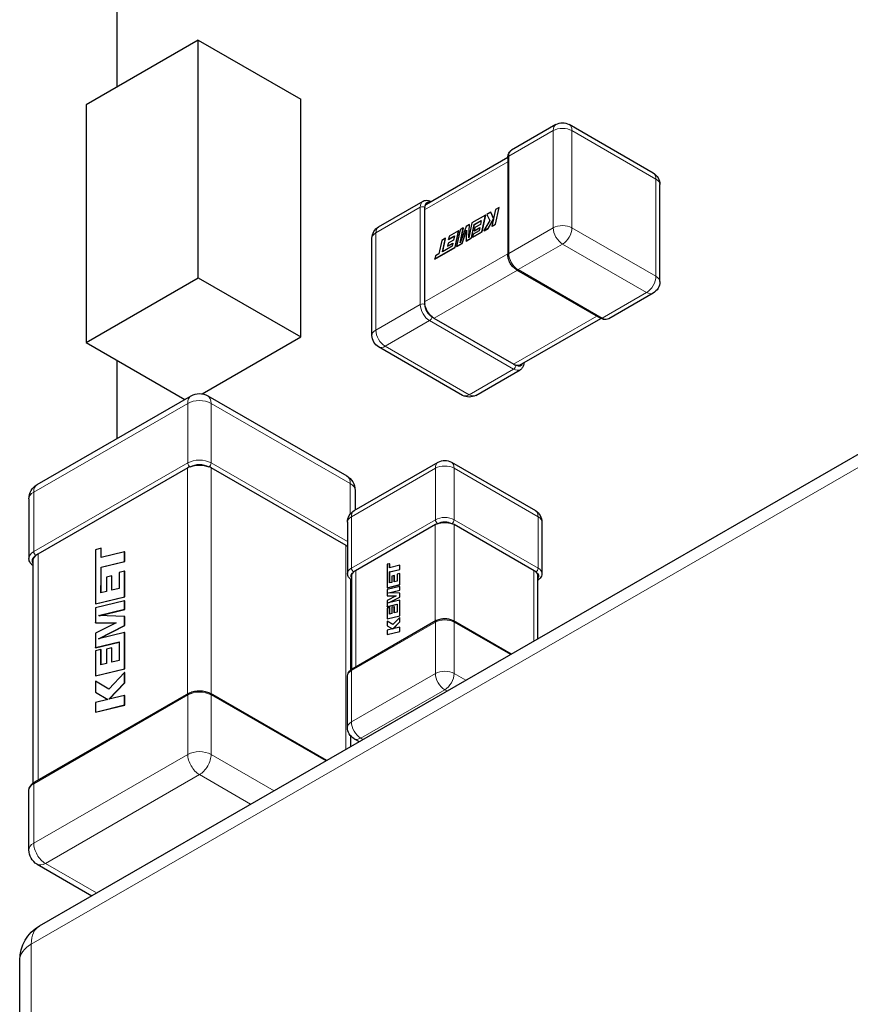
# Model space of a CAD drawing. Header units: millimetres. Extents: x 4 to 585, y 130 to 416.
# Tile 84 of 100: x 456.38 to 462.67, y 209.66 to 217.11. Entities that reach past the tile are written whole.
import ezdxf

# ---------------------------------------------------------------- set-up
doc = ezdxf.new("R2010")
doc.units = ezdxf.units.MM
doc.header["$LTSCALE"] = 0.75
doc.layers.add('Visible', color=7, linetype='Continuous', lineweight=25)
doc.layers.add('Visible Narrow', color=7, linetype='Continuous', lineweight=13)

msp = doc.modelspace()

# ---------------------------------------------------------------- linework, layer by layer
at = {"layer": 'Visible', "extrusion": (-0.707107, 0.407196, 0.578093)}
for p, q in [((457.1138, 219.0699, -37.77), (457.1138, 216.5985, -36.0292)), ((457.729, 216.9528, -33.5329), (456.8805, 216.4642, -34.2266)), ((457.729, 215.1542, -32.266), (457.729, 216.9528, -33.5329)), ((457.729, 216.9528, -33.5329), (458.5068, 216.5049, -34.1688)), ((458.5068, 214.7063, -32.9019), (458.5068, 216.5049, -34.1688)), ((456.8805, 216.4642, -34.2266), (456.8805, 214.6656, -32.9597)), ((460.4399, 216.3137, -29.8177), (460.1034, 216.1199, -30.0929)), ((461.1761, 215.9472, -30.338), (460.5397, 216.3137, -29.8177)), ((456.5283, 210.2494, -28.5298), (466.852, 216.1945, -20.0896)), ((459.4595, 215.7123, -30.6323), (460.0756, 216.067, -30.1287)), ((460.0755, 216.0642, -30.0489), (460.0755, 215.3284, -29.5306)), ((461.2262, 215.1248, -29.8197), (461.2262, 215.8606, -30.338)), ((459.0964, 215.54, -30.9161), (459.433, 215.7339, -30.6409)), ((459.4447, 215.6707, -30.5693), (459.4447, 214.9709, -30.0764)), ((459.9813, 215.6713, -29.9085), (459.9665, 215.603, -29.8785)), ((459.9811, 215.5611, -29.8312), (460.0085, 215.687, -29.8864)), ((460.0085, 215.687, -29.8864), (459.9813, 215.6713, -29.9085)), ((459.9825, 215.5602, -29.8323), (460.0099, 215.6861, -29.8875)), ((460.0099, 215.6861, -29.8875), (460.0085, 215.687, -29.8864)), ((459.9061, 215.628, -29.97), (459.8035, 215.5689, -30.0539)), ((459.8788, 215.5021, -29.9148), (459.9061, 215.628, -29.97)), ((459.8802, 215.5013, -29.916), (459.9076, 215.6272, -29.9712)), ((459.9076, 215.6272, -29.9712), (459.9061, 215.628, -29.97)), ((459.9458, 215.6509, -29.9376), (459.9168, 215.6342, -29.9613)), ((459.9168, 215.6342, -29.9613), (459.9382, 215.5867, -29.9017)), ((459.9251, 215.5288, -29.8769), (459.9656, 215.5991, -29.8769)), ((459.9265, 215.528, -29.8781), (459.9645, 215.5939, -29.878)), ((459.9472, 215.65, -29.9388), (459.9458, 215.6509, -29.9376)), ((459.9665, 215.603, -29.8785), (459.9458, 215.6509, -29.9376)), ((459.9669, 215.6046, -29.8827), (459.9472, 215.65, -29.9388)), ((459.9656, 215.5991, -29.8769), (459.954, 215.5454, -29.8533)), ((459.7585, 215.543, -30.0907), (459.7135, 215.4186, -30.0581)), ((459.7135, 215.4186, -30.0581), (459.738, 215.5312, -30.1075)), ((459.738, 215.5312, -30.1075), (459.7138, 215.5173, -30.1273)), ((459.7175, 215.4296, -30.0644), (459.7394, 215.5304, -30.1086)), ((459.7394, 215.5304, -30.1086), (459.738, 215.5312, -30.1075)), ((459.7839, 215.5577, -30.0699), (459.7585, 215.543, -30.0907)), ((459.8035, 215.5689, -30.0539), (459.7792, 215.4569, -30.0047)), ((459.7792, 215.4569, -30.0047), (459.7839, 215.5577, -30.0699)), ((459.781, 215.4654, -30.0119), (459.7853, 215.5568, -30.0711)), ((459.7853, 215.5568, -30.0711), (459.7839, 215.5577, -30.0699)), ((459.7989, 215.4561, -29.9801), (459.821, 215.5581, -30.0248)), ((459.8003, 215.4553, -29.9813), (459.8225, 215.5573, -30.026)), ((459.821, 215.5581, -30.0248), (459.8739, 215.5885, -29.9816)), ((459.8225, 215.5573, -30.026), (459.821, 215.5581, -30.0248)), ((459.8212, 215.5104, -29.9911), (459.8621, 215.534, -29.9576)), ((459.8262, 215.5337, -30.0013), (459.8212, 215.5104, -29.9911)), ((459.8225, 215.5573, -30.026), (459.8735, 215.5866, -29.9843)), ((459.8226, 215.5096, -29.9922), (459.8617, 215.5321, -29.9603)), ((459.8671, 215.5572, -29.9679), (459.8262, 215.5337, -30.0013)), ((459.8621, 215.534, -29.9576), (459.8569, 215.5105, -29.9474)), ((459.8739, 215.5885, -29.9816), (459.8671, 215.5572, -29.9679)), ((459.9382, 215.5867, -29.9017), (459.8938, 215.5108, -29.9025)), ((459.8938, 215.5108, -29.9025), (459.9251, 215.5288, -29.8769)), ((459.8952, 215.51, -29.9037), (459.9265, 215.528, -29.8781)), ((459.9265, 215.528, -29.8781), (459.9251, 215.5288, -29.8769)), ((459.954, 215.5454, -29.8533), (459.9811, 215.5611, -29.8312)), ((459.9554, 215.5446, -29.8545), (459.954, 215.5454, -29.8533)), ((459.9554, 215.5446, -29.8545), (459.9825, 215.5602, -29.8323)), ((459.9825, 215.5602, -29.8323), (459.9811, 215.5611, -29.8312)), ((459.0463, 214.7176, -30.3978), (459.0463, 215.4534, -30.9161)), ((459.6026, 215.4532, -30.2182), (459.5755, 215.4376, -30.2403)), ((459.5805, 215.3516, -30.1736), (459.6026, 215.4532, -30.2182)), ((459.5823, 215.3527, -30.1756), (459.604, 215.4524, -30.2193)), ((459.604, 215.4524, -30.2193), (459.6026, 215.4532, -30.2182)), ((459.6252, 215.4453, -30.1849), (459.6701, 215.4711, -30.1482)), ((459.6304, 215.4692, -30.1955), (459.6252, 215.4453, -30.1849)), ((459.6266, 215.4445, -30.1861), (459.6252, 215.4453, -30.1849)), ((459.6266, 215.4445, -30.1861), (459.6697, 215.4693, -30.1509)), ((459.7023, 215.5107, -30.1366), (459.6304, 215.4692, -30.1955)), ((459.6701, 215.4711, -30.1482), (459.6633, 215.4399, -30.1345)), ((459.675, 215.3848, -30.0814), (459.7023, 215.5107, -30.1366)), ((459.6764, 215.384, -30.0826), (459.7037, 215.5099, -30.1378)), ((459.7138, 215.5173, -30.1273), (459.6864, 215.3914, -30.0721)), ((459.7037, 215.5099, -30.1378), (459.7023, 215.5107, -30.1366)), ((459.7282, 215.4154, -30.0379), (459.7628, 215.5141, -30.065)), ((459.7296, 215.4146, -30.039), (459.7625, 215.5083, -30.0648)), ((459.7628, 215.5141, -30.065), (459.7583, 215.4328, -30.0133)), ((459.7583, 215.4328, -30.0133), (459.7989, 215.4561, -29.9801)), ((459.7597, 215.432, -30.0144), (459.8003, 215.4553, -29.9813)), ((459.8003, 215.4553, -29.9813), (459.7989, 215.4561, -29.9801)), ((459.8084, 215.4616, -29.9723), (459.8788, 215.5021, -29.9148)), ((459.8135, 215.4855, -29.9829), (459.8084, 215.4616, -29.9723)), ((459.8098, 215.4608, -29.9735), (459.8084, 215.4616, -29.9723)), ((459.8098, 215.4608, -29.9735), (459.8802, 215.5013, -29.916)), ((459.8569, 215.5105, -29.9474), (459.8135, 215.4855, -29.9829)), ((459.8226, 215.5096, -29.9922), (459.8212, 215.5104, -29.9911)), ((459.8802, 215.5013, -29.916), (459.8788, 215.5021, -29.9148)), ((459.8952, 215.51, -29.9037), (459.8938, 215.5108, -29.9025)), ((459.522, 215.2967, -30.2065), (459.675, 215.3848, -30.0814)), ((459.5234, 215.2959, -30.2076), (459.6764, 215.384, -30.0826)), ((459.5755, 215.4376, -30.2403), (459.5534, 215.336, -30.1958)), ((459.6531, 215.3932, -30.114), (459.6095, 215.3682, -30.1498)), ((459.6174, 215.3931, -30.1577), (459.6583, 215.4166, -30.1243)), ((459.6224, 215.4163, -30.1679), (459.6174, 215.3931, -30.1577)), ((459.6188, 215.3923, -30.1588), (459.6174, 215.3931, -30.1577)), ((459.6188, 215.3923, -30.1588), (459.6579, 215.4148, -30.1269)), ((459.6633, 215.4399, -30.1345), (459.6224, 215.4163, -30.1679)), ((459.6583, 215.4166, -30.1243), (459.6531, 215.3932, -30.114)), ((459.6764, 215.384, -30.0826), (459.675, 215.3848, -30.0814)), ((459.6864, 215.3914, -30.0721), (459.7282, 215.4154, -30.0379)), ((459.6878, 215.3905, -30.0732), (459.6864, 215.3914, -30.0721)), ((459.6878, 215.3905, -30.0732), (459.7296, 215.4146, -30.039)), ((459.7296, 215.4146, -30.039), (459.7282, 215.4154, -30.0379)), ((459.7597, 215.432, -30.0144), (459.7583, 215.4328, -30.0133)), ((459.5273, 215.321, -30.2171), (459.522, 215.2967, -30.2065)), ((459.5234, 215.2959, -30.2076), (459.522, 215.2967, -30.2065)), ((459.5534, 215.336, -30.1958), (459.5273, 215.321, -30.2171)), ((459.6095, 215.3682, -30.1498), (459.5805, 215.3516, -30.1736)), ((456.8805, 214.6656, -32.9597), (457.729, 215.1542, -32.266)), ((457.729, 215.1542, -32.266), (458.5068, 214.7063, -32.9019)), ((460.1413, 215.2145, -29.5308), (460.7777, 214.848, -30.0511)), ((461.1761, 215.0381, -29.8197), (460.8396, 214.8443, -30.0949)), ((459.5154, 214.8484, -30.0766), (460.1207, 214.4999, -30.5714)), ((460.1638, 214.492, -30.6342), (460.7799, 214.8468, -30.1305)), ((457.7597, 214.2761, -33.5127), (458.5068, 214.7063, -32.9019)), ((456.8805, 214.6656, -32.9597), (457.63, 214.2339, -33.5725)), ((459.7328, 214.2644, -30.9181), (459.0964, 214.6309, -30.3978)), ((457.1138, 214.5312, -34.573), (457.1138, 213.9366, -34.1542)), ((459.8326, 214.2644, -30.9181), (460.1692, 214.4583, -30.6429)), ((456.5104, 213.5892, -31.6107), (457.6771, 214.261, -30.6569)), ((457.8019, 214.261, -30.6569), (458.8554, 213.6543, -31.5183)), ((458.9112, 213.3918, -29.6295), (459.5476, 213.7582, -29.1092)), ((459.6474, 213.7582, -29.1092), (460.2838, 213.3918, -29.6295)), ((457.6511, 213.7157, -30.279), (456.5155, 213.0617, -31.2074)), ((458.8503, 213.1269, -31.1149), (457.8279, 213.7157, -30.279)), ((458.9181, 213.546, -31.5183), (458.9181, 213.3957, -31.4124)), ((456.4477, 213.4808, -31.6107), (456.4477, 213.0304, -31.2934)), ((458.8611, 213.3051, -29.6295), (458.8611, 212.916, -29.3554)), ((459.5268, 213.2857, -28.7889), (458.9215, 212.9371, -29.2838)), ((460.2735, 212.9371, -29.2838), (459.6682, 213.2857, -28.7889)), ((460.3339, 213.3051, -29.6295), (460.3339, 212.916, -29.3554)), ((456.9943, 213.1067, -30.6498), (456.9517, 213.0963, -30.6946)), ((456.9517, 213.0963, -30.6946), (456.9517, 212.6869, -30.4062)), ((456.9957, 213.1059, -30.6509), (456.9943, 213.1067, -30.6498)), ((456.9943, 213.0369, -30.6006), (456.9943, 213.1067, -30.6498)), ((457.1723, 213.0803, -30.4134), (456.9943, 213.0369, -30.6006)), ((456.9957, 213.0373, -30.6026), (456.9957, 213.1059, -30.6509)), ((457.1737, 213.0795, -30.4146), (457.1723, 213.0803, -30.4134)), ((457.1723, 213.0076, -30.3623), (457.1723, 213.0803, -30.4134)), ((457.1737, 213.0068, -30.3634), (457.1737, 213.0795, -30.4146)), ((456.4797, 211.33, -30.0957), (456.4797, 213.019, -31.2855)), ((456.9943, 212.9643, -30.5495), (457.1723, 213.0076, -30.3623)), ((456.9957, 212.9635, -30.5506), (457.1737, 213.0068, -30.3634)), ((457.1737, 213.0068, -30.3634), (457.1723, 213.0076, -30.3623)), ((459.1792, 212.99, -29.001), (459.1608, 212.9855, -29.0203)), ((459.1608, 212.9855, -29.0203), (459.1608, 212.8087, -28.8958)), ((459.1806, 212.9892, -29.0021), (459.1792, 212.99, -29.001)), ((459.1792, 212.9599, -28.9797), (459.1792, 212.99, -29.001)), ((459.1806, 212.9602, -28.9817), (459.1806, 212.9892, -29.0021)), ((456.994, 212.8866, -30.4951), (456.9943, 212.9643, -30.5495)), ((456.9957, 212.9635, -30.5506), (456.9943, 212.9643, -30.5495)), ((456.9954, 212.8858, -30.4963), (456.9957, 212.9635, -30.5506)), ((457.1723, 212.9333, -30.3099), (457.1303, 212.9229, -30.3539)), ((457.1303, 212.9229, -30.3539), (457.1303, 212.8029, -30.2694)), ((457.1737, 212.9325, -30.3111), (457.1723, 212.9333, -30.3099)), ((457.1723, 212.7406, -30.1742), (457.1723, 212.9333, -30.3099)), ((457.1737, 212.7398, -30.1753), (457.1737, 212.9325, -30.3111)), ((459.1791, 212.8949, -28.9342), (459.1792, 212.9285, -28.9576)), ((459.2561, 212.9786, -28.8989), (459.1792, 212.9599, -28.9797)), ((459.1792, 212.9285, -28.9576), (459.2561, 212.9472, -28.8768)), ((459.1806, 212.9277, -28.9588), (459.1792, 212.9285, -28.9576)), ((459.1805, 212.8941, -28.9353), (459.1806, 212.9277, -28.9588)), ((459.1806, 212.9277, -28.9588), (459.2575, 212.9464, -28.878)), ((459.2561, 212.9151, -28.8542), (459.238, 212.9106, -28.8732)), ((459.238, 212.9106, -28.8732), (459.238, 212.8588, -28.8367)), ((459.2575, 212.9778, -28.9001), (459.2561, 212.9786, -28.8989)), ((459.2561, 212.9472, -28.8768), (459.2561, 212.9786, -28.8989)), ((459.2575, 212.9464, -28.878), (459.2561, 212.9472, -28.8768)), ((459.2575, 212.9143, -28.8554), (459.2561, 212.9151, -28.8542)), ((459.2561, 212.8319, -28.7956), (459.2561, 212.9151, -28.8542)), ((459.2575, 212.9464, -28.878), (459.2575, 212.9778, -28.9001)), ((459.2575, 212.8311, -28.7967), (459.2575, 212.9143, -28.8554)), ((456.9937, 212.7695, -30.413), (456.994, 212.8866, -30.4951)), ((456.9951, 212.7699, -30.415), (456.9954, 212.8858, -30.4963)), ((457.0755, 212.8988, -30.404), (457.0347, 212.8888, -30.4468)), ((457.0347, 212.8888, -30.4468), (457.0347, 212.7793, -30.3697)), ((457.0769, 212.898, -30.4052), (457.0755, 212.8988, -30.404)), ((457.0755, 212.7894, -30.3269), (457.0755, 212.8988, -30.404)), ((457.0769, 212.7897, -30.3289), (457.0769, 212.898, -30.4052)), ((458.8861, 212.1866, -30.5607), (458.8861, 212.8703, -31.0423)), ((458.893, 212.1913, -28.8449), (458.893, 212.9037, -29.3468)), ((459.179, 212.8444, -28.8987), (459.1791, 212.8949, -28.9342)), ((459.1967, 212.8486, -28.88), (459.179, 212.8444, -28.8987)), ((459.1804, 212.8447, -28.9007), (459.1805, 212.8941, -28.9353)), ((459.2143, 212.9002, -28.8948), (459.1967, 212.8959, -28.9133)), ((459.1967, 212.8959, -28.9133), (459.1967, 212.8486, -28.88)), ((459.2157, 212.8994, -28.896), (459.2143, 212.9002, -28.8948)), ((459.2143, 212.853, -28.8615), (459.2143, 212.9002, -28.8948)), ((459.238, 212.8588, -28.8367), (459.2143, 212.853, -28.8615)), ((459.2157, 212.8533, -28.8635), (459.2157, 212.8994, -28.896)), ((460.3019, 212.4225, -29.0078), (460.3019, 212.9037, -29.3468)), ((457.0347, 212.7793, -30.3697), (456.9937, 212.7695, -30.413)), ((457.1303, 212.8029, -30.2694), (457.0755, 212.7894, -30.3269)), ((459.1608, 212.8087, -28.8958), (459.2561, 212.8319, -28.7956)), ((459.2561, 212.8187, -28.7862), (459.1608, 212.7955, -28.8864)), ((459.1622, 212.8079, -28.8969), (459.1608, 212.8087, -28.8958)), ((459.1608, 212.7955, -28.8864), (459.1608, 212.7471, -28.8524)), ((459.1622, 212.8079, -28.8969), (459.2575, 212.8311, -28.7967)), ((459.1709, 212.7699, -28.8561), (459.2561, 212.7907, -28.7665)), ((459.2561, 212.7669, -28.7498), (459.1709, 212.7699, -28.8561)), ((459.175, 212.7697, -28.8544), (459.2575, 212.7898, -28.7677)), ((459.2575, 212.8311, -28.7967), (459.2561, 212.8319, -28.7956)), ((459.2575, 212.8178, -28.7874), (459.2561, 212.8187, -28.7862)), ((459.2561, 212.7907, -28.7665), (459.2561, 212.8187, -28.7862)), ((459.2575, 212.7898, -28.7677), (459.2561, 212.7907, -28.7665)), ((459.2575, 212.7661, -28.751), (459.2561, 212.7669, -28.7498)), ((459.2561, 212.7376, -28.7291), (459.2561, 212.7669, -28.7498)), ((459.2575, 212.7898, -28.7677), (459.2575, 212.8178, -28.7874)), ((459.2575, 212.7368, -28.7303), (459.2575, 212.7661, -28.751)), ((456.9517, 212.6869, -30.4062), (457.1723, 212.7406, -30.1742)), ((457.1723, 212.7099, -30.1526), (456.9517, 212.6562, -30.3846)), ((456.9531, 212.6861, -30.4073), (456.9517, 212.6869, -30.4062)), ((456.9531, 212.6861, -30.4073), (457.1737, 212.7398, -30.1753)), ((457.1737, 212.7398, -30.1753), (457.1723, 212.7406, -30.1742)), ((457.1737, 212.7091, -30.1537), (457.1723, 212.7099, -30.1526)), ((457.1723, 212.6451, -30.1069), (457.1723, 212.7099, -30.1526)), ((457.1737, 212.6443, -30.1081), (457.1737, 212.7091, -30.1537)), ((459.1622, 212.7463, -28.8535), (459.1608, 212.7471, -28.8524)), ((459.1608, 212.7471, -28.8524), (459.2289, 212.7463, -28.7686)), ((459.2289, 212.7463, -28.7686), (459.1608, 212.7123, -28.8279)), ((459.1608, 212.7123, -28.8279), (459.1608, 212.6654, -28.7948)), ((459.1622, 212.7463, -28.8535), (459.2273, 212.7455, -28.7734)), ((459.1713, 212.6942, -28.8023), (459.2561, 212.7376, -28.7291)), ((459.2561, 212.7149, -28.7132), (459.1713, 212.6942, -28.8023)), ((459.177, 212.6956, -28.7998), (459.2575, 212.7368, -28.7303)), ((459.2575, 212.7368, -28.7303), (459.2561, 212.7376, -28.7291)), ((459.2575, 212.7141, -28.7143), (459.2561, 212.7149, -28.7132)), ((459.2561, 212.5963, -28.6296), (459.2561, 212.7149, -28.7132)), ((459.2575, 212.5954, -28.6308), (459.2575, 212.7141, -28.7143)), ((456.9517, 212.6562, -30.3846), (456.9517, 212.5443, -30.3057)), ((456.9749, 212.597, -30.3144), (457.1723, 212.6451, -30.1069)), ((456.9791, 212.5968, -30.3127), (457.1737, 212.6443, -30.1081)), ((457.1737, 212.6443, -30.1081), (457.1723, 212.6451, -30.1069)), ((459.1608, 212.6654, -28.7948), (459.238, 212.6842, -28.7137)), ((459.1622, 212.6646, -28.796), (459.1608, 212.6654, -28.7948)), ((459.179, 212.6589, -28.7681), (459.1608, 212.6544, -28.7871)), ((459.1608, 212.6544, -28.7871), (459.1608, 212.5731, -28.7298)), ((459.1622, 212.6646, -28.796), (459.238, 212.6831, -28.7164)), ((459.1804, 212.6581, -28.7692), (459.179, 212.6589, -28.7681)), ((459.179, 212.6087, -28.7327), (459.179, 212.6589, -28.7681)), ((459.1967, 212.613, -28.7141), (459.179, 212.6087, -28.7327)), ((459.1804, 212.6091, -28.7347), (459.1804, 212.6581, -28.7692)), ((459.2143, 212.6646, -28.7289), (459.1967, 212.6603, -28.7474)), ((459.1967, 212.6603, -28.7474), (459.1967, 212.613, -28.7141)), ((459.2157, 212.6638, -28.73), (459.2143, 212.6646, -28.7289)), ((459.2143, 212.6173, -28.6956), (459.2143, 212.6646, -28.7289)), ((459.238, 212.6232, -28.6707), (459.2143, 212.6173, -28.6956)), ((459.2157, 212.6177, -28.6975), (459.2157, 212.6638, -28.73)), ((459.238, 212.6842, -28.7137), (459.238, 212.6232, -28.6707)), ((456.9531, 212.5435, -30.3069), (456.9517, 212.5443, -30.3057)), ((456.9517, 212.5443, -30.3057), (457.1093, 212.5424, -30.1116)), ((457.1093, 212.5424, -30.1116), (456.9517, 212.4637, -30.249)), ((456.9531, 212.5435, -30.3069), (457.1077, 212.5416, -30.1164)), ((457.1723, 212.5902, -30.0682), (456.9749, 212.597, -30.3144)), ((457.1737, 212.5894, -30.0694), (457.1723, 212.5902, -30.0682)), ((457.1723, 212.5222, -30.0203), (457.1723, 212.5902, -30.0682)), ((457.1737, 212.5214, -30.0215), (457.1737, 212.5894, -30.0694)), ((459.5318, 212.5591, -28.2452), (458.8954, 212.1927, -28.7655)), ((459.1608, 212.5731, -28.7298), (459.2561, 212.5963, -28.6296)), ((459.1622, 212.5723, -28.7309), (459.1608, 212.5731, -28.7298)), ((459.1608, 212.5557, -28.7176), (459.1608, 212.5195, -28.692)), ((459.1622, 212.5549, -28.7187), (459.1608, 212.5557, -28.7176)), ((459.2044, 212.5294, -28.6458), (459.1608, 212.5557, -28.7176)), ((459.1622, 212.5723, -28.7309), (459.2575, 212.5954, -28.6308)), ((459.2044, 212.5294, -28.6492), (459.1622, 212.5549, -28.7187)), ((459.2561, 212.584, -28.6209), (459.2044, 212.5294, -28.6458)), ((459.2044, 212.4967, -28.6227), (459.2561, 212.5505, -28.5973)), ((459.2072, 212.4974, -28.6232), (459.2575, 212.5496, -28.5985)), ((459.2575, 212.5954, -28.6308), (459.2561, 212.5963, -28.6296)), ((459.2575, 212.5832, -28.6221), (459.2561, 212.584, -28.6209)), ((459.2561, 212.5505, -28.5973), (459.2561, 212.584, -28.6209)), ((459.2575, 212.5496, -28.5985), (459.2561, 212.5505, -28.5973)), ((459.2575, 212.5496, -28.5985), (459.2575, 212.5832, -28.6221)), ((459.6632, 212.5591, -28.2452), (460.1012, 212.3069, -28.6033)), ((456.9517, 212.4637, -30.249), (456.9517, 212.3551, -30.1725)), ((456.9759, 212.4218, -30.1898), (457.1723, 212.5222, -30.0203)), ((457.1723, 212.4697, -29.9834), (456.9759, 212.4218, -30.1898)), ((456.9816, 212.4232, -30.1873), (457.1737, 212.5214, -30.0215)), ((457.1737, 212.5214, -30.0215), (457.1723, 212.5222, -30.0203)), ((457.1737, 212.4689, -29.9845), (457.1723, 212.4697, -29.9834)), ((457.1723, 212.1949, -29.7898), (457.1723, 212.4697, -29.9834)), ((457.1737, 212.1941, -29.791), (457.1737, 212.4689, -29.9845)), ((459.1608, 212.5195, -28.692), (459.2015, 212.4961, -28.6258)), ((459.2015, 212.4961, -28.6258), (459.1608, 212.4861, -28.6685)), ((459.1608, 212.4861, -28.6685), (459.1608, 212.4548, -28.6465)), ((459.1608, 212.4548, -28.6465), (459.2561, 212.478, -28.5463)), ((459.1622, 212.4539, -28.6476), (459.2575, 212.4772, -28.5474)), ((459.2561, 212.5093, -28.5684), (459.2044, 212.4967, -28.6227)), ((459.2575, 212.5085, -28.5695), (459.2561, 212.5093, -28.5684)), ((459.2561, 212.478, -28.5463), (459.2561, 212.5093, -28.5684)), ((459.2575, 212.4772, -28.5474), (459.2561, 212.478, -28.5463)), ((459.2575, 212.4772, -28.5474), (459.2575, 212.5085, -28.5695)), ((456.9517, 212.3551, -30.1725), (457.1303, 212.3986, -29.9846)), ((456.9531, 212.3543, -30.1736), (457.1303, 212.3974, -29.9872)), ((457.1303, 212.3986, -29.9846), (457.1303, 212.2572, -29.885)), ((459.1622, 212.4539, -28.6476), (459.1608, 212.4548, -28.6465)), ((456.9531, 212.3543, -30.1736), (456.9517, 212.3551, -30.1725)), ((456.9937, 212.34, -30.1105), (456.9517, 212.3296, -30.1545)), ((456.9517, 212.3296, -30.1545), (456.9517, 212.1412, -30.0218)), ((456.9951, 212.3392, -30.1117), (456.9937, 212.34, -30.1105)), ((456.9937, 212.2238, -30.0286), (456.9937, 212.34, -30.1105)), ((456.9951, 212.2242, -30.0306), (456.9951, 212.3392, -30.1117)), ((457.0755, 212.3531, -30.0197), (457.0347, 212.3431, -30.0625)), ((457.0347, 212.3431, -30.0625), (457.0347, 212.2336, -29.9854)), ((457.0769, 212.3523, -30.0208), (457.0755, 212.3531, -30.0197)), ((457.0755, 212.2437, -29.9426), (457.0755, 212.3531, -30.0197)), ((457.0769, 212.244, -29.9445), (457.0769, 212.3523, -30.0208)), ((457.1303, 212.2572, -29.885), (457.0755, 212.2437, -29.9426)), ((456.9517, 212.1412, -30.0218), (457.1723, 212.1949, -29.7898)), ((456.9531, 212.1404, -30.023), (457.1737, 212.1941, -29.791)), ((457.0347, 212.2336, -29.9854), (456.9937, 212.2238, -30.0286)), ((457.1723, 212.1665, -29.7698), (457.0525, 212.0401, -29.8273)), ((457.1737, 212.1941, -29.791), (457.1723, 212.1949, -29.7898)), ((457.1737, 212.1656, -29.7709), (457.1723, 212.1665, -29.7698)), ((457.1723, 212.0888, -29.7151), (457.1723, 212.1665, -29.7698)), ((457.1737, 212.088, -29.7162), (457.1737, 212.1656, -29.7709)), ((456.9531, 212.1404, -30.023), (456.9517, 212.1412, -30.0218)), ((456.9517, 212.101, -29.9935), (456.9517, 212.0171, -29.9344)), ((456.9531, 212.1002, -29.9947), (456.9517, 212.101, -29.9935)), ((457.0525, 212.0401, -29.8273), (456.9517, 212.101, -29.9935)), ((457.0525, 212.0401, -29.8307), (456.9531, 212.1002, -29.9947)), ((458.8611, 211.7518, -28.5353), (458.8611, 212.1409, -28.8095)), ((456.9517, 212.0171, -29.9344), (457.0458, 211.9628, -29.7811)), ((457.0525, 211.9643, -29.7739), (457.1723, 212.0888, -29.7151)), ((457.0554, 211.965, -29.7743), (457.1737, 212.088, -29.7162)), ((457.1737, 212.088, -29.7162), (457.1723, 212.0888, -29.7151)), ((457.6561, 212.0081, -29.0443), (456.4894, 211.3362, -29.9981)), ((457.0458, 211.9628, -29.7811), (456.9517, 211.9399, -29.88)), ((457.1723, 211.9936, -29.648), (457.0525, 211.9643, -29.7739)), ((457.1737, 211.9927, -29.6491), (457.1723, 211.9936, -29.648)), ((457.1723, 211.921, -29.5968), (457.1723, 211.9936, -29.648)), ((457.1737, 211.9201, -29.598), (457.1737, 211.9927, -29.6491)), ((458.7026, 211.5015, -29.7634), (457.8229, 212.0081, -29.0443)), ((456.9517, 211.9399, -29.88), (456.9517, 211.8672, -29.8288)), ((456.9517, 211.8672, -29.8288), (457.1723, 211.921, -29.5968)), ((456.9531, 211.8664, -29.83), (456.9517, 211.8672, -29.8288)), ((456.9531, 211.8664, -29.83), (457.1737, 211.9201, -29.598)), ((457.1737, 211.9201, -29.598), (457.1723, 211.921, -29.5968)), ((458.8861, 211.6072, -30.1526), (458.8861, 211.6856, -30.2078)), ((458.9112, 211.6651, -28.5353), (458.9489, 211.6434, -28.5662)), ((456.4477, 210.8238, -29.7392), (456.4477, 211.2743, -30.0565)), ((456.5104, 210.7155, -29.7392), (456.924, 210.4773, -30.0774)), ((456.378, 188.5697, -13.4422), (456.378, 209.9894, -28.5298))]:
    msp.add_line(p, q, dxfattribs=at)
at = {"layer": 'Visible', "extrusion": (9.3e-15, -1.63e-14, -1)}
msp.add_arc((-460.4898, 216.227, 29.8177), 0.1, 60.06401, 119.93599, dxfattribs=at)
at = {"layer": 'Visible', "extrusion": (1.09e-14, 1.96e-14, -1)}
msp.add_arc((-461.1262, 215.8606, 30.338), 0.1, 119.93599, 180, dxfattribs=at)
at = {"layer": 'Visible', "extrusion": (-0.707107, -0.407196, -0.578093)}
for centre, start, end in [((42.4516, -317.3988, -395.0248), 146.36755, 187.38012), ((43.0581, -316.7947, -395.0248), 56.36755, 123.41087), ((43.6622, -317.4012, -395.0248), 352.61988, 33.41087)]:
    msp.add_arc(centre, 0.1, start, end, dxfattribs=at)
at = {"layer": 'Visible', "extrusion": (2.12e-14, 2e-16, -1)}
msp.add_arc((-459.1463, 215.4534, 30.9161), 0.1, 0, 60.06401, dxfattribs=at)
at = {"layer": 'Visible', "extrusion": (1.15e-14, 1e-16, -1)}
msp.add_arc((-461.1262, 215.1248, 29.8197), 0.1, 180, 240.06401, dxfattribs=at)
at = {"layer": 'Visible', "extrusion": (7.8e-15, 1.4e-14, -1)}
msp.add_arc((-459.1463, 214.7176, 30.3978), 0.1, 299.93599, 0, dxfattribs=at)
at = {"layer": 'Visible', "extrusion": (-3.4e-15, 5.4e-15, -1)}
msp.add_arc((-457.7395, 214.1527, 30.6569), 0.125, 60.06401, 119.93599, dxfattribs=at)
at = {"layer": 'Visible', "extrusion": (-4e-16, 3e-16, -1)}
msp.add_arc((-459.7827, 214.3511, 30.9181), 0.1, 240.06401, 299.93599, dxfattribs=at)
at = {"layer": 'Visible', "extrusion": (-4e-16, 0.817547, -0.575862)}
for centre, radius, start, end in [((-457.7395, 98.2278, 192.1591), 0.125, 55.26405, 124.73595), ((-457.7395, 98.2278, 192.1591), 0.125, 55.13686, 55.26405), ((-457.7395, 98.2278, 192.1591), 0.125, 124.73595, 124.86314), ((-459.5975, 99.216, 190.9495), 0.1, 56.47834, 123.52166), ((-456.6039, 97.0922, 192.1591), 0.125, 353.39991, 34.73595), ((-456.6039, 97.0922, 192.1591), 0.125, 34.73595, 34.86314), ((-458.9922, 98.6107, 190.9495), 0.1, 352.61985, 33.52166), ((-460.2028, 98.6107, 190.9495), 0.1, 146.47834, 187.38015)]:
    msp.add_arc(centre, radius, start, end, dxfattribs=at)
at = {"layer": 'Visible', "extrusion": (-3.9e-15, 6.5e-15, -1)}
msp.add_arc((-459.5975, 213.6716, 29.1092), 0.1, 60.06401, 119.93599, dxfattribs=at)
at = {"layer": 'Visible', "extrusion": (3e-15, 1e-16, -1)}
msp.add_arc((-456.5727, 213.4808, 31.6107), 0.125, 0, 60.06401, dxfattribs=at)
at = {"layer": 'Visible', "extrusion": (-2.7e-15, -4.3e-15, -1)}
msp.add_arc((-458.7931, 213.546, 31.5183), 0.125, 119.93599, 180, dxfattribs=at)
at = {"layer": 'Visible', "extrusion": (-2.8e-15, 3e-16, -1)}
msp.add_arc((-458.9611, 213.3051, 29.6295), 0.1, 0, 60.06401, dxfattribs=at)
at = {"layer": 'Visible', "extrusion": (-8.2e-15, -1.37e-14, -1)}
msp.add_arc((-460.2339, 213.3051, 29.6295), 0.1, 119.93599, 180, dxfattribs=at)
at = {"layer": 'Visible', "extrusion": (-3.4e-15, -5.5e-15, -1)}
msp.add_arc((-458.9611, 211.7518, 28.5353), 0.1, 299.93599, 0, dxfattribs=at)
at = {"layer": 'Visible', "extrusion": (-1.7e-15, -2.6e-15, -1)}
msp.add_arc((-456.5727, 210.8238, 29.7392), 0.125, 299.93599, 0, dxfattribs=at)
at = {"layer": 'Visible', "extrusion": (5e-16, 2e-16, -1)}
msp.add_arc((-456.678, 209.9894, 28.5298), 0.3, 0, 60.06401, dxfattribs=at)
at = {"layer": 'Visible'}
for points, knots in [([(460.0755, 216.0642, -30.0489), (460.0755, 216.0741, -30.0542), (460.0771, 216.0838, -30.0603), (460.0836, 216.1006, -30.0728), (460.0886, 216.1081, -30.0791), (460.0976, 216.1161, -30.0879), (460.1004, 216.1182, -30.0904), (460.1034, 216.1199, -30.0929)], [0, 0, 0, 0, 0.001686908, 0.001686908, 0.003285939, 0.003285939, 0.003920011, 0.003920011, 0.003920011, 0.003920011]), ([(459.433, 215.7339, -30.6409), (459.4389, 215.7372, -30.6458), (459.4455, 215.7394, -30.6508), (459.4589, 215.741, -30.6605), (459.4657, 215.7406, -30.6653), (459.4792, 215.7376, -30.6746), (459.4861, 215.7349, -30.6792), (459.4927, 215.7314, -30.6833)], [0, 0, 0, 0, 0.00125621, 0.00125621, 0.002482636, 0.002482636, 0.003762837, 0.003762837, 0.003762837, 0.003762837]), ([(460.1413, 215.2145, -29.5308), (460.1325, 215.2196, -29.5254), (460.124, 215.2263, -29.5209), (460.109, 215.2419, -29.5147), (460.1021, 215.2507, -29.513), (460.0909, 215.2692, -29.5123), (460.0862, 215.2791, -29.5133), (460.0793, 215.2987, -29.5178), (460.077, 215.3088, -29.5214), (460.0757, 215.3218, -29.5273), (460.0755, 215.3251, -29.5289), (460.0755, 215.3284, -29.5306)], [0, 0, 0, 0, 0.001720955, 0.001720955, 0.00337116, 0.00337116, 0.004974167, 0.004974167, 0.006569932, 0.006569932, 0.007124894, 0.007124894, 0.007124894, 0.007124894]), ([(460.8396, 214.8443, -30.0949), (460.8337, 214.8409, -30.0899), (460.827, 214.8387, -30.085), (460.8137, 214.8371, -30.0753), (460.8069, 214.8376, -30.0705), (460.7926, 214.8407, -30.0606), (460.7849, 214.8438, -30.0555), (460.7777, 214.848, -30.0511)], [0, 0, 0, 0, 0.00125621, 0.00125621, 0.002482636, 0.002482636, 0.003906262, 0.003906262, 0.003906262, 0.003906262]), ([(460.197, 214.5111, -30.6853), (460.1967, 214.5022, -30.6804), (460.1952, 214.4936, -30.6748), (460.1889, 214.4776, -30.663), (460.184, 214.47, -30.6566), (460.175, 214.462, -30.6479), (460.1722, 214.46, -30.6454), (460.1692, 214.4583, -30.6429)], [0.000161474, 0.000161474, 0.000161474, 0.000161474, 0.001686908, 0.001686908, 0.003285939, 0.003285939, 0.003920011, 0.003920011, 0.003920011, 0.003920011]), ([(456.4797, 212.9747, -31.3449), (456.4731, 212.9794, -31.3397), (456.4673, 212.9848, -31.3341), (456.4558, 212.999, -31.3202), (456.451, 213.0087, -31.3115), (456.4481, 213.0226, -31.2998), (456.4477, 213.0265, -31.2966), (456.4477, 213.0304, -31.2934)], [0.000669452, 0.000669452, 0.000669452, 0.000669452, 0.002103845, 0.002103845, 0.004113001, 0.004113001, 0.004864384, 0.004864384, 0.004864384, 0.004864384]), ([(458.893, 212.8656, -29.3978), (458.8854, 212.8703, -29.3929), (458.8786, 212.876, -29.3872), (458.8679, 212.8894, -29.3754), (458.8639, 212.8975, -29.369), (458.8614, 212.9092, -29.3603), (458.8611, 212.9126, -29.3578), (458.8611, 212.916, -29.3554)], [0.000154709, 0.000154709, 0.000154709, 0.000154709, 0.001687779, 0.001687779, 0.003286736, 0.003286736, 0.003910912, 0.003910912, 0.003910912, 0.003910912]), ([(460.3339, 212.916, -29.3554), (460.3339, 212.9092, -29.3603), (460.3324, 212.9024, -29.3653), (460.3272, 212.8901, -29.3749), (460.3234, 212.8844, -29.3797), (460.3141, 212.8742, -29.3891), (460.3083, 212.8695, -29.3937), (460.3019, 212.8656, -29.3978)], [0, 0, 0, 0, 0.001253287, 0.001253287, 0.002476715, 0.002476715, 0.003760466, 0.003760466, 0.003760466, 0.003760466]), ([(459.5318, 212.5591, -28.2452), (459.5405, 212.5642, -28.2399), (459.5507, 212.5681, -28.2353), (459.5717, 212.5734, -28.2292), (459.5827, 212.5749, -28.2274), (459.6044, 212.5754, -28.2268), (459.6153, 212.5745, -28.2278), (459.6357, 212.5707, -28.2324), (459.6456, 212.5676, -28.2359), (459.6574, 212.5623, -28.2419), (459.6604, 212.5608, -28.2435), (459.6632, 212.5591, -28.2452)], [0, 0, 0, 0, 0.001721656, 0.001721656, 0.003371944, 0.003371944, 0.004974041, 0.004974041, 0.006569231, 0.006569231, 0.007120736, 0.007120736, 0.007120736, 0.007120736]), ([(458.8611, 212.1409, -28.8095), (458.8611, 212.1477, -28.8045), (458.8625, 212.1545, -28.7996), (458.8678, 212.1668, -28.7899), (458.8715, 212.1725, -28.7851), (458.8814, 212.1833, -28.7752), (458.888, 212.1884, -28.77), (458.8954, 212.1927, -28.7655)], [0, 0, 0, 0, 0.001253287, 0.001253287, 0.002476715, 0.002476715, 0.003915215, 0.003915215, 0.003915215, 0.003915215]), ([(457.6561, 212.0081, -29.0443), (457.6668, 212.0142, -29.0373), (457.6792, 212.0191, -29.0314), (457.705, 212.0257, -29.0233), (457.7186, 212.0277, -29.0208), (457.7456, 212.0287, -29.0196), (457.7592, 212.0278, -29.0207), (457.7849, 212.0234, -29.0261), (457.7973, 212.0199, -29.0305), (457.8134, 212.0131, -29.0385), (457.8183, 212.0107, -29.0413), (457.8229, 212.0081, -29.0443)], [0, 0, 0, 0, 0.002125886, 0.002125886, 0.004176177, 0.004176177, 0.006175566, 0.006175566, 0.008165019, 0.008165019, 0.009073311, 0.009073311, 0.009073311, 0.009073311]), ([(456.4477, 211.2743, -30.0565), (456.4477, 211.2825, -30.0497), (456.4496, 211.2908, -30.0428), (456.4562, 211.3058, -30.0295), (456.461, 211.3128, -30.0229), (456.4732, 211.3255, -30.01), (456.4808, 211.3313, -30.0037), (456.4894, 211.3362, -29.9981)], [0, 0, 0, 0, 0.001597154, 0.001597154, 0.003176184, 0.003176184, 0.004869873, 0.004869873, 0.004869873, 0.004869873])]:
    msp.add_open_spline(points, degree=3, knots=knots, dxfattribs=at)
for points in [[(459.4461, 215.6862, -30.5819), (459.4453, 215.6812, -30.5772), (459.4447, 215.6759, -30.573), (459.4447, 215.6707, -30.5693)], [(459.4447, 214.9709, -30.0764), (459.4447, 214.9657, -30.0727), (459.4453, 214.9599, -30.0691), (459.4461, 214.9538, -30.066)], [(459.5014, 214.8582, -30.0662), (459.5062, 214.8545, -30.0693), (459.5109, 214.851, -30.0729), (459.5154, 214.8484, -30.0766)], [(460.1207, 214.4999, -30.5714), (460.1251, 214.4973, -30.5751), (460.1301, 214.4952, -30.5794), (460.1348, 214.4934, -30.584)], [(457.668, 213.7238, -30.2674), (457.6619, 213.7211, -30.2709), (457.656, 213.7185, -30.275), (457.6511, 213.7157, -30.279)], [(457.8279, 213.7157, -30.279), (457.8229, 213.7185, -30.275), (457.8171, 213.7211, -30.2709), (457.8109, 213.7238, -30.2674)], [(459.5422, 213.2929, -28.7785), (459.5366, 213.2906, -28.7817), (459.5312, 213.2883, -28.7853), (459.5268, 213.2857, -28.7889)], [(459.6682, 213.2857, -28.7889), (459.6637, 213.2883, -28.7853), (459.6583, 213.2906, -28.7817), (459.6527, 213.2929, -28.7785)], [(456.5155, 213.0617, -31.2074), (456.5105, 213.0589, -31.2115), (456.5057, 213.0554, -31.2161), (456.5013, 213.0519, -31.2212)], [(458.861, 213.1197, -31.1249), (458.8576, 213.1223, -31.1213), (458.854, 213.1247, -31.1179), (458.8503, 213.1269, -31.1149)], [(458.9215, 212.9371, -29.2838), (458.917, 212.9345, -29.2875), (458.9127, 212.9313, -29.2917), (458.9088, 212.9281, -29.2964)], [(460.2861, 212.9281, -29.2964), (460.2822, 212.9313, -29.2917), (460.2779, 212.9345, -29.2875), (460.2735, 212.9371, -29.2838)]]:
    msp.add_open_spline(points, degree=3, dxfattribs=at)
at = {"layer": 'Visible Narrow', "extrusion": (-0.707107, 0.407196, 0.578093)}
for p, q in [((460.4191, 216.2678, -29.7599), (460.0825, 216.0739, -30.035)), ((460.4191, 215.532, -29.2416), (460.4191, 216.2678, -29.7599)), ((461.1969, 215.9013, -30.2802), (460.5605, 216.2678, -29.7599)), ((460.5605, 216.2678, -29.7599), (460.5605, 215.532, -29.2416)), ((456.4658, 210.1116, -28.3564), (466.7896, 216.0566, -19.9162)), ((460.0825, 216.0739, -30.035), (460.0825, 215.3381, -29.5168)), ((460.0755, 216.0324, -30.0524), (459.4447, 215.6691, -30.5682)), ((461.1969, 215.1655, -29.7619), (461.1969, 215.9013, -30.2802)), ((459.4122, 215.6879, -30.5831), (459.0756, 215.4941, -30.8583)), ((459.4122, 214.9521, -30.0648), (459.4122, 215.6879, -30.5831)), ((459.4461, 215.6879, -30.5831), (459.4461, 215.6862, -30.5819)), ((460.0825, 215.3381, -29.5168), (460.4191, 215.532, -29.2416)), ((460.5605, 215.532, -29.2416), (461.1969, 215.1655, -29.7619)), ((459.0756, 215.4941, -30.8583), (459.0756, 214.7583, -30.34)), ((460.4898, 215.4095, -29.2418), (460.1533, 215.2157, -29.517)), ((461.1262, 215.043, -29.7621), (460.4898, 215.4095, -29.2418)), ((459.4447, 214.9725, -30.0775), (460.0755, 215.3358, -29.5618)), ((460.1476, 215.2109, -29.562), (459.5168, 214.8476, -30.0777)), ((460.1533, 215.2157, -29.517), (460.7897, 214.8492, -30.0373)), ((460.7897, 214.8492, -30.0373), (461.1262, 215.043, -29.7621)), ((459.0756, 214.7583, -30.34), (459.4122, 214.9521, -30.0648)), ((459.4461, 214.9538, -30.066), (459.4461, 214.9521, -30.0648)), ((459.4999, 214.859, -30.065), (459.5014, 214.8582, -30.0662)), ((460.1193, 214.5007, -30.5703), (460.7501, 214.8639, -30.0546)), ((459.4829, 214.8296, -30.065), (459.1463, 214.6358, -30.3402)), ((460.1193, 214.4632, -30.5853), (459.4829, 214.8296, -30.065)), ((459.1463, 214.6358, -30.3402), (459.7827, 214.2693, -30.8605)), ((460.1348, 214.4934, -30.584), (460.1363, 214.4926, -30.5853)), ((459.7827, 214.2693, -30.8605), (460.1193, 214.4632, -30.5853)), ((457.6511, 214.2036, -30.5846), (456.4844, 213.5317, -31.5385)), ((457.6511, 213.7531, -30.2673), (457.6511, 214.2036, -30.5846)), ((457.8279, 214.2036, -30.5846), (457.8279, 213.7531, -30.2673)), ((458.8815, 213.5969, -31.446), (457.8279, 214.2036, -30.5846)), ((456.4844, 213.0813, -31.2212), (457.6511, 213.7531, -30.2673)), ((457.8279, 213.7531, -30.2673), (458.8611, 213.1582, -31.112)), ((457.6497, 212.0044, -29.0753), (457.6497, 213.7149, -30.2802)), ((457.8293, 213.7149, -30.2802), (457.8293, 212.0044, -29.0753)), ((459.5268, 213.7123, -29.0514), (458.8904, 213.3458, -29.5717)), ((459.5268, 213.3231, -28.7773), (459.5268, 213.7123, -29.0514)), ((459.6682, 213.7123, -29.0514), (459.6682, 213.3231, -28.7773)), ((460.3046, 213.3458, -29.5717), (459.6682, 213.7123, -29.0514)), ((458.8815, 213.3656, -31.2831), (458.8815, 213.5969, -31.446)), ((456.4844, 213.5317, -31.5385), (456.4844, 213.0813, -31.2212)), ((458.8904, 213.3458, -29.5717), (458.8904, 212.9567, -29.2976)), ((458.8904, 212.9567, -29.2976), (459.5268, 213.3231, -28.7773)), ((459.5253, 212.5555, -28.2763), (459.5253, 213.2849, -28.7901)), ((459.5437, 213.2938, -28.7773), (459.5422, 213.2929, -28.7785)), ((459.6527, 213.2929, -28.7785), (459.6512, 213.2938, -28.7773)), ((459.6682, 213.3231, -28.7773), (460.3046, 212.9567, -29.2976)), ((459.6696, 213.2849, -28.7901), (459.6696, 212.5555, -28.2763)), ((460.3046, 212.9567, -29.2976), (460.3046, 213.3458, -29.5717)), ((456.5169, 213.0625, -31.2063), (456.5169, 211.3521, -30.0014)), ((458.8489, 211.5858, -30.0277), (458.8489, 213.1277, -31.1138)), ((458.9088, 212.9281, -29.2964), (458.9073, 212.9273, -29.2976)), ((458.9229, 212.9379, -29.2826), (458.9229, 212.2085, -28.7689)), ((460.272, 212.4053, -28.9075), (460.272, 212.9379, -29.2826)), ((460.2876, 212.9273, -29.2976), (460.2861, 212.9281, -29.2964)), ((456.9954, 212.8858, -30.4963), (456.994, 212.8866, -30.4951)), ((459.1805, 212.8941, -28.9353), (459.1791, 212.8949, -28.9342)), ((459.5268, 212.5481, -28.2314), (458.8904, 212.1816, -28.7516)), ((459.5268, 212.159, -27.9573), (459.5268, 212.5481, -28.2314)), ((460.0941, 212.3028, -28.5796), (459.6682, 212.5481, -28.2314)), ((459.6682, 212.5481, -28.2314), (459.6682, 212.159, -27.9573)), ((458.8904, 212.1816, -28.7516), (458.8904, 211.7925, -28.4775)), ((458.8904, 211.7925, -28.4775), (459.5268, 212.159, -27.9573)), ((459.6682, 212.159, -27.9573), (459.7562, 212.1083, -28.0292)), ((459.5975, 212.0365, -27.9575), (458.9611, 211.67, -28.4778)), ((459.6145, 212.0267, -27.9714), (459.5975, 212.0365, -27.9575)), ((457.6511, 211.997, -29.0304), (456.4844, 211.3252, -29.9842)), ((457.6511, 211.5466, -28.7131), (457.6511, 211.997, -29.0304)), ((458.6955, 211.4974, -29.7397), (457.8279, 211.997, -29.0304)), ((457.8279, 211.997, -29.0304), (457.8279, 211.5466, -28.7131)), ((458.9611, 211.67, -28.4778), (458.9781, 211.6602, -28.4917)), ((456.4844, 210.8747, -29.6669), (457.6511, 211.5466, -28.7131)), ((457.8279, 211.5466, -28.7131), (458.3044, 211.2722, -29.1026)), ((457.7395, 211.3935, -28.7134), (456.5727, 210.7216, -29.6672)), ((458.1272, 211.1702, -29.0304), (457.7395, 211.3935, -28.7134)), ((456.4844, 211.3252, -29.9842), (456.4844, 210.8747, -29.6669)), ((456.5727, 210.7216, -29.6672), (456.9605, 210.4983, -29.9842)), ((456.4658, 188.6919, -13.2688), (456.4658, 210.1116, -28.3564))]:
    msp.add_line(p, q, dxfattribs=at)
at = {"layer": 'Visible Narrow', "extrusion": (0.707107, 0.407196, 0.578093)}
for centre, radius, start, end in [((-42.4205, -317.3988, 396.4248), 0.1, 360, 45.11079), ((-42.4205, -317.3988, 395.9488), 0.1, 360, 45.11079), ((-42.4205, -317.3988, 395.0248), 0.076, 333.57431, 45.11079), ((-43.0581, -316.7636, 396.4248), 0.1, 45.11079, 135.11079), ((-43.0581, -316.7636, 395.9488), 0.1, 45.11079, 135.11079), ((-43.6933, -317.4012, 396.4248), 0.1, 135.11079, 180), ((-43.0581, -316.7636, 395.0248), 0.076, 45.11079, 135.11079), ((-43.6933, -317.4012, 395.9488), 0.1, 135.11079, 180), ((-43.6933, -317.4012, 395.0248), 0.076, 135.11079, 206.42569), ((-43.6933, -317.4012, 394.5248), 0.1, 135.11079, 180), ((-43.1646, -315.6469, 393.1502), 0.024, 45.11079, 134.99436), ((-44.4733, -315.2466, 395.1628), 0.024, 45.11079, 135.11079), ((-43.1646, -315.6469, 391.5002), 0.024, 45.11079, 134.99436), ((-44.4733, -315.2466, 394.2628), 0.024, 45.11079, 135.11079), ((-45.5358, -314.2955, 395.1628), 0.1, 45.11079, 135.11079), ((-45.5358, -314.2955, 394.2628), 0.1, 45.11079, 135.11079), ((-45.1481, -313.8136, 393.1502), 0.125, 45.11079, 135.11079), ((-45.1481, -313.8136, 391.5002), 0.125, 45.11079, 135.11079)]:
    msp.add_arc(centre, radius, start, end, dxfattribs=at)
at = {"layer": 'Visible Narrow', "extrusion": (3.6083e-12, 0.817547, -0.575862)}
for centre, radius, start, end in [((-460.4898, 100.1395, 193.9467), 0.1, 45, 135), ((-461.1262, 99.5031, 193.9467), 0.1, 135, 180), ((-459.4292, 99.1863, 193.9467), 0.024, 45, 135), ((-460.4898, 100.1395, 193.0467), 0.1, 45, 135), ((-461.1262, 99.5031, 193.0467), 0.1, 135, 180), ((-459.4292, 99.1863, 193.0467), 0.024, 45, 135)]:
    msp.add_arc(centre, radius, start, end, dxfattribs=at)
at = {"layer": 'Visible Narrow', "extrusion": (0.707107, -0.407196, -0.578093)}
for centre, radius, start, end in [((417.178, 143.9806, 254.8062), 0.1, 360, 45.11079), ((417.178, 143.9806, 255.7062), 0.1, 360, 45.11079), ((416.5404, 144.6158, 254.8062), 0.1, 45.11079, 135.11079), ((416.5404, 144.6158, 255.7062), 0.1, 45.11079, 135.11079), ((415.1995, 143.2697, 254.8062), 0.1, 135.11079, 180), ((414.0079, 142.5165, 254.1912), 0.125, 0, 45.11079), ((415.1995, 143.2697, 255.7062), 0.1, 135.11079, 180), ((413.6888, 142.9769, 254.1912), 0.024, 45.11079, 134.99436), ((414.5182, 144.8489, 254.8062), 0.1, 360, 45.11079), ((414.0079, 142.5165, 255.6812), 0.125, 0, 45.11079), ((414.5182, 144.8489, 255.7062), 0.1, 360, 45.11079), ((413.1721, 146.1898, 254.8062), 0.1, 45.11079, 135.11079), ((412.5369, 145.5522, 254.8062), 0.1, 135.11079, 180), ((411.7054, 144.8101, 254.1912), 0.125, 45.11079, 135.11079), ((410.5409, 143.6411, 254.1912), 0.125, 135.11079, 180)]:
    msp.add_arc(centre, radius, start, end, dxfattribs=at)
at = {"layer": 'Visible Narrow', "extrusion": (-3.6083e-12, -0.817547, 0.575862)}
for centre, radius in [((460.0995, 99.8567, -193.9467), 0.024), ((459.1463, 98.796, -193.9467), 0.1), ((460.0995, 99.8567, -193.0467), 0.024), ((459.1463, 98.796, -193.0467), 0.1)]:
    msp.add_arc(centre, radius, 135, 180, dxfattribs=at)
at = {"layer": 'Visible Narrow', "extrusion": (-0.707107, -0.407196, -0.578093)}
for centre, radius, start, end in [((42.4205, -317.3988, -395.0008), 0.1, 134.88921, 180), ((42.4205, -317.3988, -394.5248), 0.1, 134.88921, 180), ((43.0581, -316.7636, -395.0008), 0.1, 44.88921, 134.88921), ((43.0581, -316.7636, -394.5248), 0.1, 44.88921, 134.88921), ((43.6933, -317.4012, -395.0008), 0.1, 0, 44.88921), ((42.8456, -316.1073, -393.1502), 0.125, 134.88921, 180), ((44.1897, -315.6364, -395.1628), 0.1, 134.88921, 180), ((42.8456, -316.1073, -391.5002), 0.125, 134.88921, 180), ((44.1897, -315.6364, -394.2628), 0.1, 134.88921, 180), ((45.1449, -314.5776, -395.1628), 0.024, 134.88921, 180), ((45.1449, -314.5776, -394.2628), 0.024, 134.88921, 180), ((44.6864, -314.131, -393.1502), 0.024, 134.88921, 180), ((44.6864, -314.131, -391.5002), 0.024, 134.88921, 180), ((45.9237, -312.6388, -391.934), 0.3, 134.88921, 180)]:
    msp.add_arc(centre, radius, start, end, dxfattribs=at)
at = {"layer": 'Visible Narrow', "extrusion": (-0.707107, 0.407196, 0.578093)}
for centre, start, end in [((-416.1506, 144.3322, -254.8062), 360, 44.88921), ((-415.4816, 143.6606, -254.8062), 44.88921, 134.88921), ((-416.1506, 144.3322, -255.7062), 360, 44.88921), ((-415.4816, 143.6606, -255.7062), 44.88921, 134.88921), ((-414.2346, 145.2387, -254.8062), 44.88921, 134.88921), ((-414.2346, 145.2387, -255.7062), 44.88921, 134.88921), ((-413.563, 145.9077, -254.8062), 134.88921, 180), ((-412.167, 144.4928, -254.1912), 134.88921, 180)]:
    msp.add_arc(centre, 0.024, start, end, dxfattribs=at)
at = {"layer": 'Visible Narrow', "extrusion": (-4e-16, 0.817547, -0.575862)}
for centre, radius, start, end in [((-457.7395, 98.2589, 192.7341), 0.125, 45, 135), ((-457.7395, 98.2589, 192.1831), 0.125, 45, 135), ((-459.5975, 99.2471, 191.4495), 0.1, 45, 135), ((-458.7931, 97.2053, 192.7341), 0.125, 135, 180), ((-456.5727, 97.0922, 192.7341), 0.125, 360, 45), ((-458.9611, 98.6107, 191.4495), 0.1, 0, 45), ((-459.5975, 99.2471, 190.9735), 0.1, 45, 135), ((-460.2339, 98.6107, 191.4495), 0.1, 135, 180), ((-456.5727, 97.0922, 192.1831), 0.125, 360, 45), ((-458.9611, 98.6107, 190.9735), 0.1, 0, 45), ((-460.2339, 98.6107, 190.9735), 0.1, 135, 180), ((-456.678, 97.6004, 188.1055), 0.3, 0, 45)]:
    msp.add_arc(centre, radius, start, end, dxfattribs=at)
at = {"layer": 'Visible Narrow', "extrusion": (4e-16, -0.817547, 0.575862)}
for centre, radius, start, end in [((457.7395, 98.2589, -192.1591), 0.101, 45.15492, 134.84508), ((459.5975, 99.2471, -190.9495), 0.076, 45, 135), ((456.5727, 97.0922, -192.1591), 0.101, 135.15492, 202.87207), ((458.9611, 98.6107, -190.9495), 0.076, 135, 206.42579), ((460.2339, 98.6107, -190.9495), 0.076, 333.57421, 45), ((459.5975, 99.2471, -190.0255), 0.1, 45, 135), ((458.9611, 98.6107, -190.0255), 0.1, 135, 180), ((459.5975, 99.2471, -189.5495), 0.1, 45, 135), ((457.7395, 98.2589, -190.0351), 0.125, 45, 135), ((458.9611, 98.6107, -189.5495), 0.1, 135, 180), ((457.7395, 98.2589, -189.4841), 0.125, 45, 135), ((456.5727, 97.0922, -190.0351), 0.125, 135, 180), ((456.5727, 97.0922, -189.4841), 0.125, 135, 180)]:
    msp.add_arc(centre, radius, start, end, dxfattribs=at)

doc.saveas('drawing.dxf')
